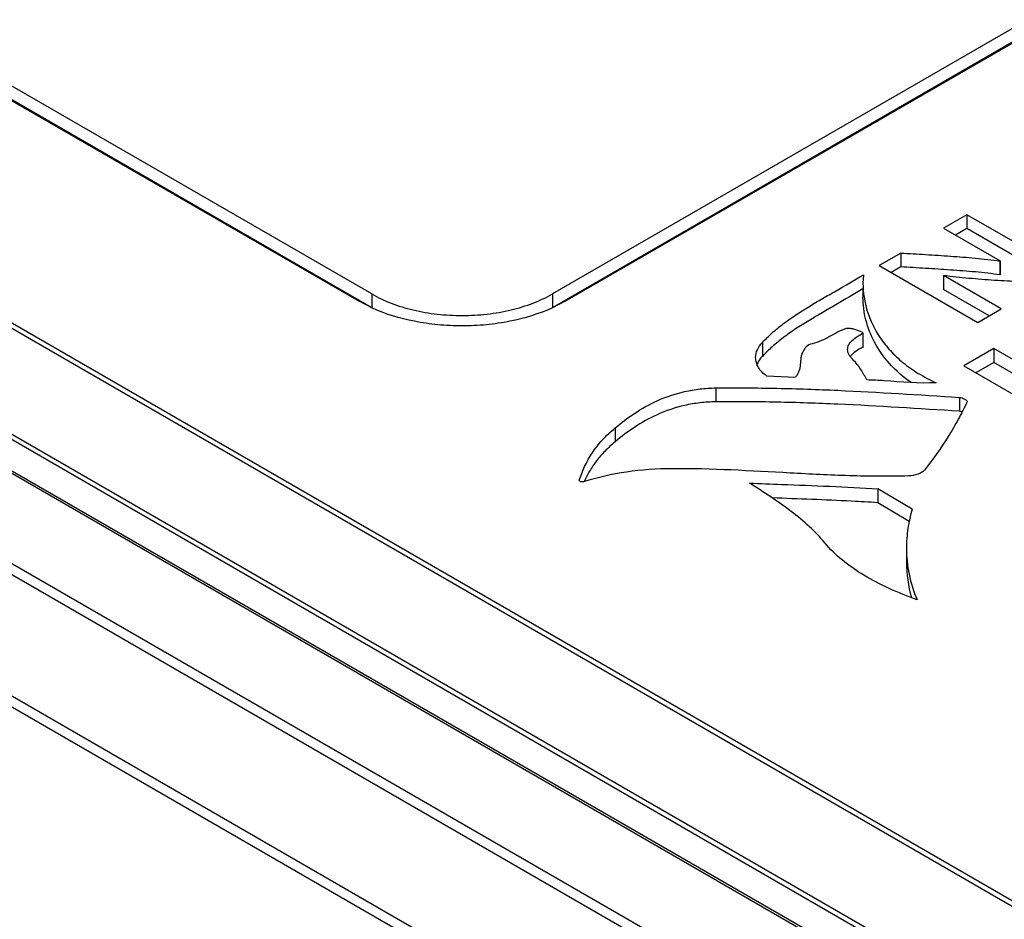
# Model space of a CAD drawing. Header units: inches. Extents: x 0 to 34, y 0 to 22.
# Tile 42 of 88: x 26.164 to 26.734, y 17.407 to 17.928. Entities that reach past the tile are written whole.
import ezdxf

# ---------------------------------------------------------------- set-up
doc = ezdxf.new("R2010")
doc.units = ezdxf.units.IN
doc.header["$LTSCALE"] = 1.87
doc.header["$MEASUREMENT"] = 0
doc.layers.get('0').update_dxf_attribs({"linetype": 'CONTINUOUS'})

msp = doc.modelspace()

# ---------------------------------------------------------------- linework, layer by layer
at = {"color": 7, "linetype": 'CONTINUOUS'}
for p, q in [((27.98983, 18.64491), (26.47269, 17.76893)), ((26.48005, 17.76468), (27.99719, 18.64065)), ((27.98983, 18.63687), (26.47309, 17.76113)), ((24.70476, 18.45306), (29.43302, 15.72302)), ((24.70085, 18.44896), (29.42912, 15.71892)), ((29.39837, 15.66629), (24.67011, 18.39633)), ((29.39675, 15.66084), (24.66841, 18.39092)), ((25.08766, 18.37125), (29.23565, 15.97625)), ((25.08572, 18.36921), (29.23371, 15.97422)), ((29.20592, 15.92565), (25.05793, 18.32064)), ((29.20676, 15.92835), (25.05877, 18.32335)), ((29.18802, 15.91661), (25.04004, 18.3116)), ((29.18999, 15.9168), (25.042, 18.3118)), ((25.90196, 18.02956), (26.36076, 17.76466)), ((26.36812, 17.76891), (25.90933, 18.03381)), ((26.36771, 17.76111), (25.90933, 18.02578)), ((26.71256, 17.81472), (26.69901, 17.8069)), ((26.71256, 17.81472), (26.71256, 17.80669)), ((26.76969, 17.78173), (26.71256, 17.81472)), ((26.69901, 17.8069), (26.73174, 17.788)), ((26.71256, 17.80669), (26.70597, 17.80288)), ((26.76273, 17.77772), (26.71256, 17.80669)), ((26.6742, 17.79258), (26.6617, 17.78536)), ((26.6742, 17.79258), (26.6742, 17.78454)), ((26.6617, 17.78536), (26.71884, 17.75237)), ((26.6742, 17.78454), (26.66866, 17.78134)), ((26.73174, 17.788), (26.73157, 17.78791)), ((26.73157, 17.78791), (26.73157, 17.77987)), ((26.73174, 17.788), (26.73174, 17.77997)), ((26.65262, 17.78), (26.65238, 17.7751)), ((26.69892, 17.77952), (26.69908, 17.77961)), ((26.69892, 17.77952), (26.69892, 17.77148)), ((26.73239, 17.7602), (26.69892, 17.77952)), ((26.73174, 17.77997), (26.73157, 17.77987)), ((26.65238, 17.77197), (26.65238, 17.76706)), ((26.36812, 17.76891), (26.36812, 17.76093)), ((26.47269, 17.76893), (26.47269, 17.76089)), ((26.72543, 17.75618), (26.69892, 17.77148)), ((26.3681, 17.76089), (26.36076, 17.76466)), ((26.48005, 17.76468), (26.47271, 17.76091)), ((26.71884, 17.75237), (26.73239, 17.7602)), ((26.65242, 17.74628), (26.65182, 17.74674)), ((26.65238, 17.74623), (26.65238, 17.73819)), ((26.65242, 17.73825), (26.65242, 17.74628)), ((26.59414, 17.74084), (26.59414, 17.7328)), ((26.72804, 17.73727), (26.71081, 17.72732)), ((26.72804, 17.73727), (26.72804, 17.72923)), ((26.78518, 17.70428), (26.72804, 17.73727)), ((26.71081, 17.72732), (26.76795, 17.69433)), ((26.72804, 17.72923), (26.71777, 17.7233)), ((26.77822, 17.70026), (26.72804, 17.72923)), ((26.59663, 17.72151), (26.61323, 17.72069)), ((26.56715, 17.71452), (26.56715, 17.70648)), ((26.70828, 17.70904), (26.70828, 17.70101)), ((26.71272, 17.70666), (26.71269, 17.70653)), ((26.70965, 17.70073), (26.70828, 17.70101)), ((26.5089, 17.69139), (26.5089, 17.68336)), ((26.48817, 17.66096), (26.48818, 17.66105)), ((26.48818, 17.66105), (26.48818, 17.66096)), ((26.66095, 17.65619), (26.66095, 17.64815)), ((26.68082, 17.6444), (26.66095, 17.65619)), ((26.67918, 17.63733), (26.66095, 17.64815)), ((26.67752, 17.62189), (26.67752, 17.61386))]:
    msp.add_line(p, q, dxfattribs=at)
msp.add_arc((26.75265, 17.61384), 0.07514, 179.9921, 195.9195, dxfattribs=at)
for points, knots in [([(26.6742, 17.79258), (26.67901, 17.79229), (26.68862, 17.79174), (26.70063, 17.79098), (26.71022, 17.79027), (26.71739, 17.78966), (26.72452, 17.78897), (26.72924, 17.78833), (26.73157, 17.78791)], [0, 0, 0, 0, 0.250952, 0.501685, 0.626839, 0.751832, 0.876614, 1, 1, 1, 1]), ([(26.73157, 17.77987), (26.72924, 17.78029), (26.72452, 17.78093), (26.71739, 17.78163), (26.71022, 17.78224), (26.70063, 17.78294), (26.68862, 17.7837), (26.67901, 17.78425), (26.6742, 17.78454)], [0, 0, 0, 0, 0.123386, 0.248168, 0.373161, 0.498315, 0.749048, 1, 1, 1, 1]), ([(26.59414, 17.74084), (26.596, 17.74276), (26.59991, 17.74657), (26.60638, 17.75189), (26.61351, 17.75685), (26.62108, 17.76159), (26.6289, 17.7662), (26.63944, 17.77232), (26.64736, 17.77691), (26.65262, 17.78)], [0, 0, 0, 0, 0.113511, 0.231781, 0.355201, 0.482183, 0.611156, 0.740802, 1, 1, 1, 1]), ([(26.75818, 17.77509), (26.75323, 17.77536), (26.74333, 17.77588), (26.7285, 17.77674), (26.71374, 17.77784), (26.70393, 17.77886), (26.69908, 17.77961)], [0, 0, 0, 0, 0.250876, 0.501565, 0.751687, 1, 1, 1, 1]), ([(26.65238, 17.77183), (26.64714, 17.76875), (26.63925, 17.76418), (26.62875, 17.75808), (26.62096, 17.75349), (26.61343, 17.74876), (26.60633, 17.74382), (26.59989, 17.73851), (26.59599, 17.73472), (26.59414, 17.7328)], [0, 0, 0, 0, 0.259241, 0.3889, 0.517868, 0.644831, 0.768227, 0.886483, 1, 1, 1, 1]), ([(26.65238, 17.7751), (26.65238, 17.76968), (26.65416, 17.75844), (26.66056, 17.74542), (26.66818, 17.73581), (26.67557, 17.72888), (26.6845, 17.72261), (26.69119, 17.71912), (26.69476, 17.71754)], [0, 0, 0, 0, 0.215389, 0.443987, 0.568047, 0.701158, 0.845133, 1, 1, 1, 1]), ([(26.36812, 17.76891), (26.3717, 17.76685), (26.37953, 17.76321), (26.39227, 17.75932), (26.40608, 17.75696), (26.42041, 17.75617), (26.43474, 17.75697), (26.44854, 17.75934), (26.46128, 17.76323), (26.46911, 17.76687), (26.47269, 17.76893)], [0, 0, 0, 0, 0.113973, 0.237371, 0.367088, 0.500031, 0.632966, 0.762662, 0.886038, 1, 1, 1, 1]), ([(26.68032, 17.71759), (26.67572, 17.72078), (26.66762, 17.72778), (26.65875, 17.74033), (26.65356, 17.75353), (26.65238, 17.76262), (26.65238, 17.76706)], [0, 0, 0, 0, 0.28483, 0.53911, 0.7742, 1, 1, 1, 1]), ([(26.47271, 17.76091), (26.46487, 17.75734), (26.45209, 17.75344), (26.43437, 17.75087), (26.42041, 17.7502), (26.40645, 17.75086), (26.38873, 17.75342), (26.37594, 17.75732), (26.3681, 17.76089)], [0, 0, 0, 0, 0.240752, 0.369205, 0.499971, 0.630744, 0.759213, 1, 1, 1, 1]), ([(26.65182, 17.74674), (26.65152, 17.7469), (26.65086, 17.74719), (26.64947, 17.74776), (26.64758, 17.74842), (26.64557, 17.74887), (26.6439, 17.74905), (26.64302, 17.74897), (26.64263, 17.74884)], [0, 0, 0, 0, 0.106769, 0.225906, 0.472869, 0.730927, 0.870423, 1, 1, 1, 1]), ([(26.64263, 17.74884), (26.64091, 17.74827), (26.63766, 17.74682), (26.63307, 17.74416), (26.62824, 17.74171), (26.62474, 17.74058), (26.6229, 17.74011)], [0, 0, 0, 0, 0.251219, 0.491523, 0.736322, 1, 1, 1, 1]), ([(26.64348, 17.73672), (26.64348, 17.73766), (26.64404, 17.73968), (26.64617, 17.74217), (26.64904, 17.74433), (26.65123, 17.7456), (26.65238, 17.74623)], [0, 0, 0, 0, 0.207572, 0.442407, 0.711444, 1, 1, 1, 1]), ([(26.59027, 17.73208), (26.59027, 17.73363), (26.59102, 17.73691), (26.59296, 17.73961), (26.59414, 17.74084)], [0, 0, 0, 0, 0.477091, 1, 1, 1, 1]), ([(26.6229, 17.74011), (26.62165, 17.73979), (26.61946, 17.73863), (26.61821, 17.73661), (26.6177, 17.73569)], [0, 0, 0, 0, 0.551553, 1, 1, 1, 1]), ([(26.65238, 17.73819), (26.65094, 17.73741), (26.64829, 17.73584), (26.64589, 17.73382), (26.64499, 17.73268)], [0, 0, 0, 0, 0.527894, 1, 1, 1, 1]), ([(26.59663, 17.72151), (26.59562, 17.72217), (26.59381, 17.72362), (26.59176, 17.72627), (26.59055, 17.72912), (26.59027, 17.73111), (26.59027, 17.73208)], [0, 0, 0, 0, 0.282417, 0.537525, 0.774074, 1, 1, 1, 1]), ([(26.59414, 17.7328), (26.5938, 17.73244), (26.59254, 17.73102), (26.59154, 17.72937), (26.59104, 17.72807)], [0, 0, 0, 0, 0.264263, 1, 1, 1, 1]), ([(26.6177, 17.73569), (26.61738, 17.73511), (26.61686, 17.7339), (26.6163, 17.73135), (26.61612, 17.72812), (26.61563, 17.72485), (26.61455, 17.72236), (26.61372, 17.72122), (26.61323, 17.72069)], [0, 0, 0, 0, 0.125849, 0.247268, 0.490458, 0.737044, 0.864044, 1, 1, 1, 1]), ([(26.6465, 17.73096), (26.64607, 17.73139), (26.64527, 17.73226), (26.64429, 17.73367), (26.64363, 17.73516), (26.64348, 17.73621), (26.64348, 17.73672)], [0, 0, 0, 0, 0.272508, 0.529698, 0.770147, 1, 1, 1, 1]), ([(26.65467, 17.71915), (26.65354, 17.72118), (26.65184, 17.7243), (26.64905, 17.72822), (26.6474, 17.73007), (26.6465, 17.73096)], [0, 0, 0, 0, 0.485316, 0.736484, 1, 1, 1, 1]), ([(26.69476, 17.71754), (26.68474, 17.71696), (26.67136, 17.71833), (26.65801, 17.71908), (26.65467, 17.71915)], [0, 0, 0, 0, 0.750166, 1, 1, 1, 1]), ([(26.5089, 17.69139), (26.51248, 17.69438), (26.52024, 17.70026), (26.53361, 17.70776), (26.54659, 17.71217), (26.55806, 17.7141), (26.5641, 17.71449), (26.56715, 17.71452)], [0, 0, 0, 0, 0.218804, 0.455372, 0.716657, 0.856867, 1, 1, 1, 1]), ([(26.56715, 17.71452), (26.57894, 17.71465), (26.60252, 17.7145), (26.64959, 17.71285), (26.68481, 17.71057), (26.70828, 17.70904)], [0, 0, 0, 0, 0.250449, 0.500606, 1, 1, 1, 1]), ([(26.56715, 17.70648), (26.5641, 17.70645), (26.55806, 17.70606), (26.54659, 17.70413), (26.53361, 17.69972), (26.52024, 17.69222), (26.51248, 17.68635), (26.5089, 17.68336)], [0, 0, 0, 0, 0.143133, 0.283343, 0.544628, 0.781196, 1, 1, 1, 1]), ([(26.70828, 17.70101), (26.68481, 17.70254), (26.64959, 17.70481), (26.60252, 17.70647), (26.57894, 17.70661), (26.56715, 17.70648)], [0, 0, 0, 0, 0.499394, 0.749551, 1, 1, 1, 1]), ([(26.71269, 17.70653), (26.71107, 17.70312), (26.70761, 17.69631), (26.69973, 17.68285), (26.69286, 17.6732), (26.68788, 17.66697)], [0, 0, 0, 0, 0.242212, 0.48929, 1, 1, 1, 1]), ([(26.70828, 17.70904), (26.70878, 17.70901), (26.70973, 17.7088), (26.7108, 17.7083), (26.71156, 17.70785), (26.71206, 17.7075), (26.71247, 17.70714), (26.71272, 17.70683), (26.71272, 17.70666)], [0, 0, 0, 0, 0.287349, 0.554801, 0.677533, 0.792556, 0.904285, 1, 1, 1, 1]), ([(26.48818, 17.66105), (26.48907, 17.66377), (26.49117, 17.66925), (26.49556, 17.67717), (26.50151, 17.68469), (26.5063, 17.68922), (26.5089, 17.69139)], [0, 0, 0, 0, 0.23088, 0.471191, 0.726733, 1, 1, 1, 1]), ([(26.5089, 17.68336), (26.50688, 17.68167), (26.5031, 17.67819), (26.49814, 17.67253), (26.4941, 17.66662), (26.49196, 17.66248), (26.49103, 17.6604)], [0, 0, 0, 0, 0.269075, 0.52467, 0.767463, 1, 1, 1, 1]), ([(26.54191, 17.66782), (26.53309, 17.66778), (26.51578, 17.66652), (26.49882, 17.66276), (26.49071, 17.6603)], [0, 0, 0, 0, 0.509976, 1, 1, 1, 1]), ([(26.67875, 17.66362), (26.66734, 17.6633), (26.64448, 17.66351), (26.59891, 17.66584), (26.56472, 17.66792), (26.54191, 17.66782)], [0, 0, 0, 0, 0.25029, 0.500331, 1, 1, 1, 1]), ([(26.68788, 17.66697), (26.68745, 17.66644), (26.68622, 17.66552), (26.68321, 17.66415), (26.68056, 17.66367), (26.67875, 17.66362)], [0, 0, 0, 0, 0.207626, 0.45281, 1, 1, 1, 1]), ([(26.49071, 17.6603), (26.49047, 17.66022), (26.48995, 17.66015), (26.48917, 17.66023), (26.48854, 17.66045), (26.48817, 17.66079), (26.48817, 17.66096)], [0, 0, 0, 0, 0.269957, 0.553404, 0.816763, 1, 1, 1, 1]), ([(26.63035, 17.62483), (26.6276, 17.62818), (26.62136, 17.63463), (26.61075, 17.64339), (26.59899, 17.65161), (26.59079, 17.65684), (26.58663, 17.65947)], [0, 0, 0, 0, 0.232163, 0.478894, 0.736305, 1, 1, 1, 1]), ([(26.58663, 17.65947), (26.59283, 17.65922), (26.61761, 17.65826), (26.64239, 17.65732), (26.66095, 17.65619)], [0, 0, 0, 0, 0.250102, 1, 1, 1, 1]), ([(26.66095, 17.64815), (26.65586, 17.64846), (26.63549, 17.64957), (26.61509, 17.65032), (26.59979, 17.65091)], [0, 0, 0, 0, 0.249736, 1, 1, 1, 1]), ([(26.68082, 17.6444), (26.67976, 17.64073), (26.67809, 17.63328), (26.67752, 17.62567), (26.67752, 17.62189)], [0, 0, 0, 0, 0.502634, 1, 1, 1, 1]), ([(26.68371, 17.59198), (26.67824, 17.59394), (26.66772, 17.59814), (26.65308, 17.6057), (26.64043, 17.61439), (26.63331, 17.62122), (26.63035, 17.62483)], [0, 0, 0, 0, 0.275096, 0.535954, 0.778906, 1, 1, 1, 1]), ([(26.67752, 17.62189), (26.67752, 17.61684), (26.67855, 17.60657), (26.68166, 17.59674), (26.68371, 17.59198)], [0, 0, 0, 0, 0.49384, 1, 1, 1, 1])]:
    msp.add_open_spline(points, degree=3, knots=knots, dxfattribs=at)
for points in [[(26.65238, 17.74623), (26.6524, 17.74624), (26.65242, 17.74626), (26.65242, 17.74628)], [(26.65242, 17.73825), (26.65242, 17.73822), (26.6524, 17.7382), (26.65238, 17.73819)]]:
    msp.add_open_spline(points, degree=3, dxfattribs=at)

doc.saveas('drawing.dxf')
